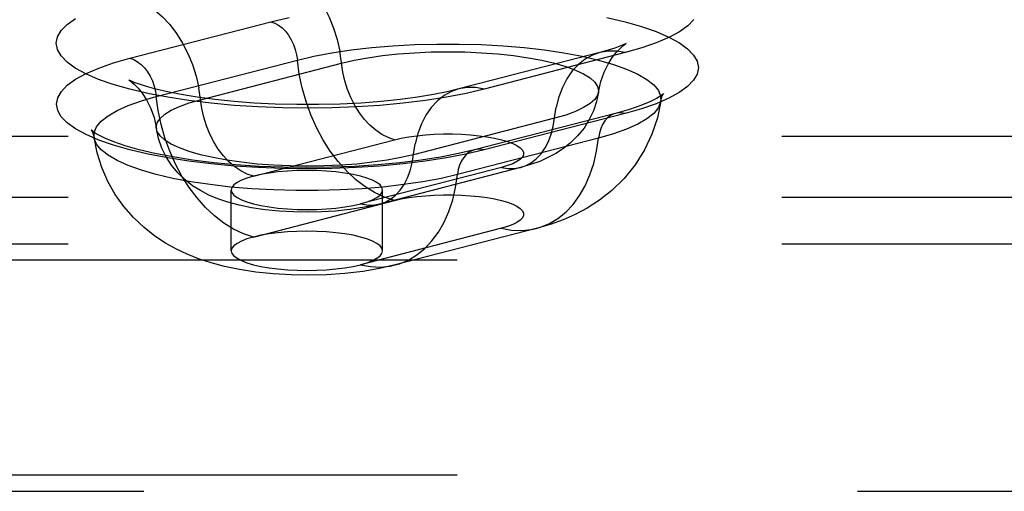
# Model space of a CAD drawing. Header units: inches. Extents: x 0 to 214, y 0 to 139.
# Tile 133 of 147: x 93.398 to 95.025, y 98.871 to 99.65. Entities that reach past the tile are written whole.
import ezdxf

# ---------------------------------------------------------------- set-up
doc = ezdxf.new("R2010")
doc.units = ezdxf.units.IN
doc.header["$LTSCALE"] = 11.786071
doc.header["$MEASUREMENT"] = 0
doc.linetypes.add('HIDDEN', pattern=[0.2, 0.1, -0.1])
doc.layers.add('DEFAULT_2', color=8, linetype='HIDDEN')

msp = doc.modelspace()

# ---------------------------------------------------------------- linework, layer by layer
at = {"layer": 'DEFAULT_2', "color": 8, "linetype": 'HIDDEN'}
for p, q in [((93.5802, 99.5861), (93.8131, 99.6464)), ((94.3566, 99.5957), (94.1236, 99.5354)), ((94.3984, 99.5954), (94.1655, 99.5351)), ((93.6239, 99.5228), (93.8569, 99.5831)), ((93.6968, 99.5177), (93.9297, 99.578)), ((94.2815, 99.487), (94.0486, 99.4267)), ((94.3825, 99.4951), (94.1495, 99.4348)), ((94.3981, 99.495), (94.1652, 99.4347)), ((92.2997, 99.4573), (96.4452, 99.4573)), ((93.7843, 99.3913), (94.0172, 99.4516)), ((94.3544, 99.4543), (94.1214, 99.394)), ((94.194, 99.4058), (93.9611, 99.3455)), ((94.2253, 99.4055), (93.9924, 99.3453)), ((93.7477, 99.2679), (93.7477, 99.3684)), ((93.9977, 99.2679), (93.9977, 99.3684)), ((92.2997, 99.3568), (96.4452, 99.3568)), ((93.7843, 99.2908), (94.0172, 99.3511)), ((94.194, 99.3054), (93.9611, 99.2451)), ((94.2514, 99.3049), (94.0184, 99.2446)), ((92.2997, 99.2796), (96.4782, 99.2796)), ((96.4782, 99.2527), (92.2997, 99.2527)), ((96.4782, 98.8976), (92.4247, 98.8976)), ((92.4247, 98.8707), (96.4782, 98.8707))]:
    msp.add_line(p, q, dxfattribs=at)
for points in [[(93.8128, 99.7469), (93.8268, 99.7422), (93.8407, 99.7352), (93.8541, 99.726), (93.867, 99.7149), (93.8791, 99.702), (93.8902, 99.6874), (93.9003, 99.6714), (93.9091, 99.6541), (93.9165, 99.6359), (93.9225, 99.6169), (93.9269, 99.5976)], [(93.5799, 99.6866), (93.5939, 99.6819), (93.6077, 99.6749), (93.6212, 99.6657), (93.634, 99.6546), (93.6461, 99.6417), (93.6573, 99.6271), (93.6673, 99.6111), (93.6761, 99.5938), (93.6836, 99.5756), (93.6895, 99.5567), (93.694, 99.5373)], [(94.1655, 99.5351), (94.1355, 99.528), (94.1032, 99.5218), (94.0683, 99.5164), (94.0315, 99.5119), (93.9933, 99.5083), (93.9538, 99.5058), (93.9136, 99.5042), (93.873, 99.5037), (93.8323, 99.5042), (93.7921, 99.5057), (93.7526, 99.5083), (93.7143, 99.5118), (93.6776, 99.5163), (93.6427, 99.5217), (93.61, 99.528), (93.5799, 99.5351), (93.5525, 99.5429), (93.5283, 99.5513), (93.5074, 99.5604), (93.49, 99.5699), (93.4764, 99.5798), (93.4665, 99.59), (93.4605, 99.6004), (93.4586, 99.6109), (93.4606, 99.6214), (93.4666, 99.6319), (93.4765, 99.6421), (93.4902, 99.652)], [(93.8131, 99.6464), (93.8431, 99.6534)], [(93.8131, 99.6464), (93.8194, 99.6441), (93.8256, 99.6407), (93.8315, 99.6362), (93.8371, 99.6306), (93.8421, 99.6241), (93.8466, 99.6168), (93.8503, 99.6089), (93.8534, 99.6005), (93.8556, 99.5919), (93.8569, 99.5831)], [(94.368, 99.6535), (94.3981, 99.6464), (94.4254, 99.6386), (94.4496, 99.6302), (94.4705, 99.6211), (94.4879, 99.6116), (94.5015, 99.6017), (94.5114, 99.5915), (94.5173, 99.5811), (94.5193, 99.5706), (94.5173, 99.5601), (94.5113, 99.5497), (94.5014, 99.5395), (94.4876, 99.5296), (94.4702, 99.5201), (94.4493, 99.5111), (94.4253, 99.5027), (94.3981, 99.495)], [(94.5117, 99.6501), (94.5018, 99.6399), (94.488, 99.63), (94.4706, 99.6205), (94.4496, 99.6115), (94.4256, 99.6031), (94.3984, 99.5954)], [(94.3542, 99.53), (94.358, 99.5478), (94.3635, 99.5633), (94.3701, 99.5766), (94.377, 99.5875), (94.3835, 99.5958), (94.3893, 99.6019), (94.394, 99.6062), (94.3974, 99.6089), (94.3993, 99.6102)], [(94.3993, 99.6102), (94.3995, 99.6103), (94.4, 99.6106), (94.3986, 99.6099), (94.3952, 99.6083), (94.3895, 99.606), (94.3813, 99.603), (94.3704, 99.5995), (94.3566, 99.5957)], [(93.8569, 99.5831), (93.8842, 99.5895), (93.914, 99.5951), (93.9459, 99.5998), (93.9796, 99.6037), (94.0146, 99.6067), (94.0506, 99.6086), (94.0872, 99.6096), (94.124, 99.6096), (94.1607, 99.6086), (94.1967, 99.6067), (94.2317, 99.6037), (94.2653, 99.5998), (94.2972, 99.5951), (94.327, 99.5895), (94.3544, 99.5831), (94.379, 99.576), (94.4006, 99.5683), (94.4191, 99.56), (94.434, 99.5513), (94.4454, 99.5423), (94.4531, 99.5329), (94.4569, 99.5235), (94.4572, 99.5153)], [(94.0172, 99.4516), (94.0067, 99.4551), (93.9964, 99.4604), (93.9863, 99.4672), (93.9767, 99.4755), (93.9676, 99.4852), (93.9593, 99.4961), (93.9518, 99.5081), (93.9452, 99.5211), (93.9396, 99.5347), (93.9351, 99.5489), (93.9318, 99.5634), (93.9269, 99.5976)], [(93.9297, 99.578), (93.9505, 99.5828), (93.9733, 99.587), (93.9977, 99.5905), (94.0235, 99.5933), (94.0503, 99.5953), (94.0778, 99.5965), (94.1056, 99.5969), (94.1335, 99.5965), (94.161, 99.5953), (94.1878, 99.5933), (94.2136, 99.5905), (94.238, 99.587), (94.2607, 99.5828), (94.2815, 99.578), (94.3001, 99.5726), (94.3163, 99.5667), (94.3297, 99.5604), (94.3404, 99.5537), (94.3481, 99.5468), (94.3528, 99.5397), (94.3544, 99.5325), (94.3542, 99.53)], [(94.3566, 99.5957), (94.3443, 99.5914), (94.3322, 99.5847), (94.321, 99.5759), (94.311, 99.5651), (94.3022, 99.5524), (94.2947, 99.538), (94.2887, 99.5222), (94.2843, 99.5051)], [(94.3984, 99.5954), (94.3844, 99.5978), (94.3706, 99.598), (94.3566, 99.5957)], [(94.1652, 99.4347), (94.1352, 99.4277), (94.1029, 99.4215), (94.0681, 99.416), (94.0314, 99.4115), (93.9931, 99.408), (93.9537, 99.4054), (93.9136, 99.4039), (93.873, 99.4033), (93.8324, 99.4038), (93.7922, 99.4054), (93.7528, 99.4079), (93.7145, 99.4115), (93.6778, 99.416), (93.6429, 99.4214), (93.6103, 99.4276), (93.5802, 99.4347), (93.5529, 99.4425), (93.5287, 99.4509), (93.5078, 99.46), (93.4904, 99.4695), (93.4768, 99.4794), (93.4669, 99.4896), (93.461, 99.5), (93.459, 99.5105), (93.461, 99.521), (93.467, 99.5314), (93.4769, 99.5416), (93.4906, 99.5515), (93.5081, 99.561), (93.529, 99.57), (93.553, 99.5784), (93.5802, 99.5861)], [(93.5802, 99.5861), (93.5865, 99.5839), (93.5926, 99.5804), (93.5986, 99.5759), (93.6041, 99.5703), (93.6092, 99.5638), (93.6136, 99.5565), (93.6174, 99.5486), (93.6204, 99.5402), (93.6226, 99.5316), (93.6239, 99.5228)], [(94.0172, 99.3511), (94.0007, 99.3566), (93.9844, 99.3642), (93.9683, 99.3741), (93.9528, 99.386), (93.938, 99.3999), (93.924, 99.4156), (93.911, 99.4329), (93.8991, 99.4517), (93.8884, 99.4717), (93.879, 99.4928), (93.8712, 99.5147), (93.8648, 99.5372), (93.86, 99.5601), (93.8569, 99.5831)], [(93.5831, 99.548), (93.5817, 99.5486), (93.5788, 99.55), (93.5784, 99.5503), (93.58, 99.5492), (93.5832, 99.5468), (93.5879, 99.5427), (93.5937, 99.5367), (93.6004, 99.5285), (93.6075, 99.5176), (93.6143, 99.5042), (93.6201, 99.4882), (93.6241, 99.4697)], [(94.1236, 99.5354), (94.1043, 99.5308), (94.0816, 99.5263), (94.0555, 99.522), (94.0266, 99.5181), (93.9953, 99.5148), (93.962, 99.5122), (93.9274, 99.5104), (93.8918, 99.5095), (93.856, 99.5095), (93.8204, 99.5103), (93.7857, 99.512), (93.7522, 99.5146), (93.7206, 99.5178), (93.6915, 99.5217), (93.6651, 99.526), (93.6422, 99.5306), (93.6232, 99.535), (93.6078, 99.5393), (93.5959, 99.5431), (93.5873, 99.5463), (93.5831, 99.548)], [(93.7843, 99.3913), (93.7738, 99.3949), (93.7634, 99.4001), (93.7534, 99.4069), (93.7437, 99.4152), (93.7347, 99.4249), (93.7263, 99.4358), (93.7188, 99.4478), (93.7122, 99.4608), (93.7066, 99.4744), (93.7022, 99.4886), (93.6989, 99.5031), (93.694, 99.5373)], [(94.1236, 99.5354), (94.1113, 99.5311), (94.0992, 99.5244), (94.0881, 99.5156), (94.078, 99.5048), (94.0692, 99.4921), (94.0618, 99.4777), (94.0558, 99.4619), (94.0514, 99.4448)], [(94.1655, 99.5351), (94.1514, 99.5376), (94.1376, 99.5377), (94.1236, 99.5354)], [(94.3542, 99.53), (94.351, 99.5145), (94.3459, 99.4994), (94.3389, 99.4847), (94.3303, 99.4709), (94.3198, 99.458), (94.3082, 99.4466), (94.2963, 99.437), (94.2838, 99.4289), (94.2708, 99.4219), (94.2571, 99.4158), (94.2419, 99.4104), (94.2253, 99.4055)], [(94.3542, 99.53), (94.3528, 99.5253), (94.3481, 99.5182), (94.3404, 99.5112), (94.3297, 99.5045), (94.3163, 99.4982), (94.3001, 99.4923), (94.2815, 99.487)], [(93.5211, 99.455), (93.5214, 99.4632), (93.5252, 99.4727), (93.5329, 99.482), (93.5443, 99.491), (93.5592, 99.4997), (93.5776, 99.508), (93.5993, 99.5157), (93.6239, 99.5228)], [(93.7843, 99.2908), (93.7678, 99.2963), (93.7514, 99.3039), (93.7354, 99.3138), (93.7199, 99.3257), (93.7051, 99.3396), (93.6911, 99.3553), (93.678, 99.3726), (93.6661, 99.3914), (93.6554, 99.4114), (93.6461, 99.4325), (93.6382, 99.4544), (93.6318, 99.4769), (93.6271, 99.4998), (93.6239, 99.5228)], [(93.6241, 99.4697), (93.6239, 99.4722), (93.6255, 99.4794), (93.6301, 99.4865), (93.6379, 99.4935), (93.6485, 99.5001), (93.662, 99.5064), (93.6782, 99.5123), (93.6968, 99.5177)], [(94.4572, 99.5153), (94.4515, 99.4878), (94.4425, 99.4608), (94.4302, 99.4348), (94.4148, 99.4103), (94.3964, 99.3876), (94.3763, 99.3679), (94.3559, 99.3518), (94.3355, 99.3386), (94.3157, 99.3281), (94.2957, 99.3193), (94.2742, 99.3115), (94.2514, 99.3049)], [(94.4572, 99.5153), (94.4569, 99.5139), (94.4531, 99.5045), (94.4454, 99.4951), (94.434, 99.4861), (94.4191, 99.4774), (94.4006, 99.4691), (94.379, 99.4614), (94.3544, 99.4543)], [(94.4619, 99.5277), (94.4609, 99.5268), (94.4571, 99.5239), (94.45, 99.5196), (94.4391, 99.5142), (94.4242, 99.5081), (94.4055, 99.5016), (94.3825, 99.4951)], [(94.4572, 99.5153), (94.4591, 99.5225), (94.4605, 99.5256)], [(94.4605, 99.5256), (94.4612, 99.5266), (94.4621, 99.5279), (94.4619, 99.5277)], [(94.2253, 99.4055), (94.2346, 99.4088), (94.2436, 99.4138), (94.252, 99.4204), (94.2595, 99.4285), (94.2661, 99.438), (94.2716, 99.4488), (94.2761, 99.4606), (94.2794, 99.4734), (94.2843, 99.5051)], [(94.3825, 99.4951), (94.3797, 99.4943), (94.3742, 99.4916), (94.3691, 99.4877), (94.3647, 99.4827), (94.3609, 99.4768), (94.3579, 99.47), (94.3557, 99.4624), (94.3544, 99.4543)], [(94.3981, 99.495), (94.3918, 99.496), (94.3857, 99.4958), (94.3825, 99.4951)], [(93.5247, 99.4614), (93.5211, 99.4637), (93.5173, 99.4665), (93.5162, 99.4676), (93.5171, 99.4663), (93.5192, 99.4622), (93.5211, 99.455)], [(94.0486, 99.4267), (94.0278, 99.4219), (94.005, 99.4177), (93.9806, 99.4142), (93.9548, 99.4114), (93.928, 99.4094), (93.9005, 99.4082), (93.8727, 99.4078), (93.8448, 99.4082), (93.8173, 99.4094), (93.7905, 99.4114), (93.7647, 99.4142), (93.7403, 99.4177), (93.7176, 99.4219), (93.6968, 99.4267), (93.6782, 99.432), (93.662, 99.4379), (93.6485, 99.4443), (93.6379, 99.4509), (93.6301, 99.4579), (93.6255, 99.465), (93.6241, 99.4697)], [(93.9924, 99.3453), (93.9678, 99.3399), (93.9435, 99.3361), (93.9198, 99.3337), (93.8966, 99.3323), (93.8734, 99.3318), (93.8503, 99.3322), (93.8268, 99.3336), (93.8037, 99.3359), (93.7813, 99.3392), (93.7605, 99.3434), (93.7421, 99.3483), (93.7255, 99.3539), (93.7105, 99.3602), (93.6966, 99.3674), (93.6836, 99.3756), (93.6713, 99.3852), (93.6595, 99.3966), (93.6489, 99.4094), (93.6401, 99.4231), (93.6329, 99.4378), (93.6275, 99.4534), (93.6241, 99.4697)], [(94.1214, 99.394), (94.0941, 99.3877), (94.0643, 99.3821), (94.0324, 99.3773), (93.9987, 99.3734), (93.9637, 99.3705), (93.9277, 99.3685), (93.8911, 99.3675), (93.8543, 99.3675), (93.8176, 99.3685), (93.7816, 99.3705), (93.7466, 99.3734), (93.713, 99.3773), (93.6811, 99.3821), (93.6513, 99.3877), (93.6239, 99.394), (93.5993, 99.4011), (93.5776, 99.4088), (93.5592, 99.4171), (93.5443, 99.4258), (93.5329, 99.4348), (93.5252, 99.4442), (93.5214, 99.4536), (93.5211, 99.455)], [(94.0184, 99.2446), (93.9926, 99.2387), (93.9652, 99.2341), (93.9355, 99.2306), (93.905, 99.2285), (93.8758, 99.2278), (93.8468, 99.2283), (93.8169, 99.23), (93.788, 99.233), (93.7612, 99.2371), (93.7366, 99.2422), (93.7143, 99.2481), (93.6938, 99.2547), (93.675, 99.2622), (93.657, 99.2706), (93.6393, 99.2804), (93.6217, 99.292), (93.6036, 99.3063), (93.5861, 99.3228), (93.5702, 99.3411), (93.556, 99.3612), (93.5438, 99.3827), (93.5339, 99.4056), (93.5262, 99.4298), (93.5211, 99.455)], [(94.1495, 99.4348), (94.123, 99.4286), (94.0935, 99.4229), (94.0611, 99.4178), (94.0262, 99.4135), (93.9895, 99.41), (93.9513, 99.4075), (93.9121, 99.406), (93.8725, 99.4055), (93.8328, 99.406), (93.7937, 99.4075), (93.7554, 99.41), (93.7187, 99.4135), (93.6838, 99.4178), (93.6514, 99.423), (93.6217, 99.4287), (93.5954, 99.4349), (93.5725, 99.4415), (93.5536, 99.4479), (93.5389, 99.454), (93.5281, 99.4594), (93.5247, 99.4614)], [(94.0172, 99.4516), (94.0285, 99.4542), (94.0408, 99.4564), (94.0542, 99.4582), (94.0683, 99.4596), (94.083, 99.4605), (94.098, 99.461), (94.1131, 99.461), (94.1281, 99.4605), (94.1428, 99.4596), (94.1569, 99.4582), (94.1703, 99.4564), (94.1827, 99.4542), (94.194, 99.4516), (94.204, 99.4486), (94.2126, 99.4454), (94.2196, 99.442), (94.225, 99.4383), (94.2286, 99.4345), (94.2304, 99.4306), (94.2304, 99.4267), (94.2285, 99.4228), (94.2249, 99.419), (94.2195, 99.4154), (94.2125, 99.4119), (94.204, 99.4087), (94.194, 99.4058)], [(94.2514, 99.3049), (94.2584, 99.3069), (94.2732, 99.3131), (94.2872, 99.3216), (94.3003, 99.3321), (94.3122, 99.3447), (94.3229, 99.3592), (94.3322, 99.3755), (94.3401, 99.3933), (94.3465, 99.4125), (94.3512, 99.4329), (94.3544, 99.4543)], [(93.9924, 99.3453), (94.0016, 99.3485), (94.0107, 99.3535), (94.019, 99.3601), (94.0265, 99.3682), (94.0331, 99.3777), (94.0387, 99.3885), (94.0432, 99.4003), (94.0465, 99.4131), (94.0514, 99.4448)], [(94.1495, 99.4348), (94.1468, 99.434), (94.1412, 99.4313), (94.1362, 99.4274), (94.1317, 99.4224), (94.1279, 99.4165), (94.1249, 99.4097), (94.1227, 99.4021), (94.1214, 99.394)], [(94.1652, 99.4347), (94.1589, 99.4357), (94.1527, 99.4355), (94.1495, 99.4348)], [(93.8727, 99.4008), (93.8562, 99.4005), (93.8403, 99.3997), (93.8248, 99.3983), (93.8102, 99.3964), (93.7967, 99.3941), (93.7843, 99.3913)], [(93.9977, 99.3684), (93.9966, 99.3726), (93.9934, 99.3768), (93.9881, 99.3808), (93.9809, 99.3846), (93.9718, 99.3881), (93.9611, 99.3913), (93.9488, 99.3941), (93.9352, 99.3964), (93.9205, 99.3983), (93.905, 99.3997), (93.8891, 99.4005), (93.8727, 99.4008)], [(94.194, 99.4058), (94.2045, 99.404), (94.2149, 99.4038), (94.2253, 99.4055)], [(93.7843, 99.3913), (93.7735, 99.3881), (93.7644, 99.3846), (93.7572, 99.3808), (93.7519, 99.3768), (93.7487, 99.3726), (93.7477, 99.3684)], [(94.0184, 99.2446), (94.0255, 99.2466), (94.0403, 99.2528), (94.0543, 99.2613), (94.0673, 99.2718), (94.0792, 99.2844), (94.0899, 99.2989), (94.0992, 99.3152), (94.1071, 99.333), (94.1135, 99.3522), (94.1183, 99.3726), (94.1214, 99.394)], [(93.7477, 99.3684), (93.7487, 99.3642), (93.7519, 99.36), (93.7572, 99.356), (93.7644, 99.3522), (93.7735, 99.3487), (93.7843, 99.3455), (93.7966, 99.3427), (93.8102, 99.3404), (93.8248, 99.3385), (93.8403, 99.3372), (93.8564, 99.3363), (93.8727, 99.3361)], [(93.9611, 99.3455), (93.9719, 99.3487), (93.9809, 99.3522), (93.9881, 99.356), (93.9934, 99.36), (93.9966, 99.3642), (93.9977, 99.3684)], [(94.0172, 99.3511), (94.0285, 99.3537), (94.0408, 99.3559), (94.0542, 99.3577), (94.0683, 99.3591), (94.083, 99.3601), (94.098, 99.3605), (94.1131, 99.3605), (94.1281, 99.3601), (94.1428, 99.3591), (94.1569, 99.3577), (94.1703, 99.3559), (94.1827, 99.3537), (94.194, 99.3511), (94.204, 99.3482), (94.2126, 99.345), (94.2196, 99.3415), (94.225, 99.3379), (94.2286, 99.3341), (94.2304, 99.3302), (94.2304, 99.3263), (94.2285, 99.3224), (94.2249, 99.3186), (94.2195, 99.3149), (94.2125, 99.3115), (94.204, 99.3083), (94.194, 99.3054)], [(93.8727, 99.3361), (93.889, 99.3363), (93.905, 99.3372), (93.9205, 99.3385), (93.9352, 99.3404), (93.9488, 99.3427), (93.9611, 99.3455)], [(93.9611, 99.3455), (93.9716, 99.3437), (93.9819, 99.3435), (93.9924, 99.3453)], [(94.194, 99.3054), (94.2105, 99.3022), (94.2269, 99.3015), (94.2429, 99.303), (94.2514, 99.3049)], [(93.7843, 99.2908), (93.7735, 99.2876), (93.7644, 99.2841), (93.7572, 99.2803), (93.7519, 99.2763), (93.7487, 99.2722), (93.7477, 99.2679)], [(93.8727, 99.3003), (93.8562, 99.3), (93.8403, 99.2992), (93.8248, 99.2978), (93.8102, 99.296), (93.7967, 99.2936), (93.7843, 99.2908)], [(93.9977, 99.2679), (93.9966, 99.2722), (93.9934, 99.2763), (93.9881, 99.2803), (93.9809, 99.2841), (93.9718, 99.2876), (93.9611, 99.2908), (93.9488, 99.2936), (93.9352, 99.296), (93.9205, 99.2978), (93.905, 99.2992), (93.8891, 99.3), (93.8727, 99.3003)], [(93.7477, 99.2679), (93.7487, 99.2637), (93.7519, 99.2596), (93.7572, 99.2556), (93.7644, 99.2518), (93.7735, 99.2483), (93.7843, 99.2451), (93.7966, 99.2423), (93.8102, 99.2399), (93.8248, 99.2381), (93.8403, 99.2367), (93.8564, 99.2359), (93.8727, 99.2356)], [(93.9611, 99.2451), (93.9719, 99.2483), (93.9809, 99.2518), (93.9881, 99.2556), (93.9934, 99.2596), (93.9966, 99.2637), (93.9977, 99.2679)], [(93.8727, 99.2356), (93.889, 99.2359), (93.905, 99.2367), (93.9205, 99.2381), (93.9352, 99.2399), (93.9488, 99.2423), (93.9611, 99.2451)], [(93.9611, 99.2451), (93.9776, 99.2419), (93.9939, 99.2412), (94.01, 99.2427), (94.0184, 99.2446)]]:
    msp.add_lwpolyline(points, dxfattribs=at)

doc.saveas('drawing.dxf')
